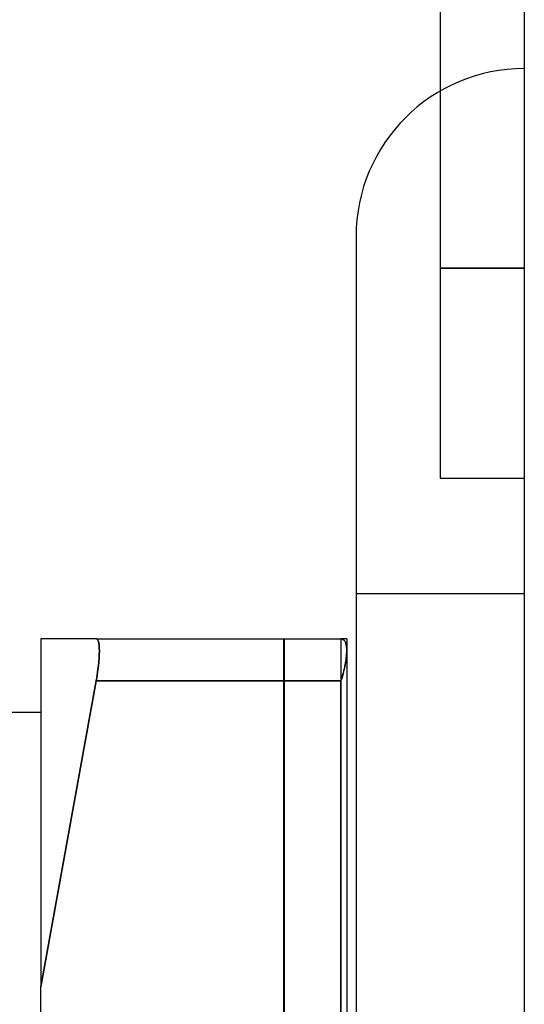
# Model space of a CAD drawing. Header units: millimetres. Extents: x -50 to 1, y 0 to 191.
# Tile 22 of 151: x -18.35 to -15.95, y 9.35 to 14.03. Entities that reach past the tile are written whole.
import ezdxf

# ---------------------------------------------------------------- set-up
doc = ezdxf.new("R2010")
doc.units = ezdxf.units.MM
doc.layers.add('MAIN-2', color=7, linetype='Continuous')

msp = doc.modelspace()

# ---------------------------------------------------------------- linework, layer by layer
at = {"layer": 'MAIN-2'}
for p, q in [((-16.35, 14.75), (-16.35, 11.85)), ((-15.95, 14.7), (-15.95, 12.85)), ((-15.95, 13.8), (-15.95, 13.8)), ((-15.95, 13.8), (-15.95, 13.8)), ((-15.95, 13.8), (-15.95, 13.8)), ((-15.95, 13.8), (-15.95, 13.8)), ((-15.95, 13.8), (-15.95, 13.8)), ((-15.95, 13.8), (-15.95, 13.8)), ((-15.95, 13.8), (-15.95, 13.8)), ((-16.75, 13), (-16.75, 13)), ((-16.75, 13), (-16.75, 13)), ((-16.75, 13), (-16.75, 13)), ((-16.75, 13), (-16.75, 13)), ((-16.75, 13), (-16.75, 13)), ((-16.75, 13), (-16.75, 13)), ((-16.75, 13), (-16.75, 11.3)), ((-16.75, 13), (-16.75, 13)), ((-16.35, 12.85), (-15.95, 12.85)), ((-15.95, 12.85), (-16.35, 12.85)), ((-16.35, 12.85), (-15.95, 12.85)), ((-15.95, 12.85), (-16.35, 12.85)), ((-16.35, 12.85), (-15.95, 12.85)), ((-15.95, 12.85), (-16.35, 12.85)), ((-16.35, 12.85), (-15.95, 12.85)), ((-15.95, 12.85), (-16.35, 12.85)), ((-16.35, 12.85), (-15.95, 12.85)), ((-15.95, 12.85), (-16.35, 12.85)), ((-16.35, 12.85), (-15.95, 12.85)), ((-15.95, 12.85), (-16.35, 12.85)), ((-16.35, 12.85), (-15.95, 12.85)), ((-15.95, 12.85), (-16.35, 12.85)), ((-15.95, 12.85), (-15.95, 11.85)), ((-16.35, 11.85), (-16.35, 11.85)), ((-16.35, 11.85), (-15.95, 11.85)), ((-16.35, 11.85), (-16.35, 11.85)), ((-16.35, 11.85), (-16.35, 11.85)), ((-16.35, 11.85), (-16.35, 11.85)), ((-16.35, 11.85), (-16.35, 11.85)), ((-16.35, 11.85), (-16.35, 11.85)), ((-16.35, 11.85), (-16.35, 11.85)), ((-16.35, 11.85), (-16.35, 11.85)), ((-16.35, 11.85), (-16.35, 11.85)), ((-16.35, 11.85), (-16.35, 11.85)), ((-16.35, 11.85), (-16.35, 11.85)), ((-16.35, 11.85), (-16.35, 11.85)), ((-16.35, 11.85), (-16.35, 11.85)), ((-16.35, 11.85), (-16.35, 11.85)), ((-15.95, 11.85), (-15.95, 2.9)), ((-15.95, 11.85), (-15.95, 11.85)), ((-15.95, 11.85), (-15.95, 11.85)), ((-15.95, 11.85), (-15.95, 11.85)), ((-15.95, 11.85), (-15.95, 11.85)), ((-15.95, 11.85), (-15.95, 11.85)), ((-15.95, 11.85), (-15.95, 11.85)), ((-15.95, 11.85), (-15.95, 11.85)), ((-15.95, 11.85), (-15.95, 11.85)), ((-15.95, 11.85), (-15.95, 11.85)), ((-15.95, 11.85), (-15.95, 11.85)), ((-15.95, 11.85), (-15.95, 11.85)), ((-15.95, 11.85), (-15.95, 11.85)), ((-15.95, 11.85), (-15.95, 11.85)), ((-15.95, 11.85), (-15.95, 11.85)), ((-16.75, 11.3), (-16.75, 11.3)), ((-16.75, 11.3), (-16.75, 11.3)), ((-16.75, 11.3), (-16.75, 11.3)), ((-16.75, 11.3), (-16.75, 11.3)), ((-16.75, 11.3), (-16.75, 11.3)), ((-16.75, 11.3), (-16.75, 11.3)), ((-16.75, 11.3), (-16.75, 11.3)), ((-16.75, 11.3), (-16.75, 11.3)), ((-16.75, 11.3), (-16.75, 11.3)), ((-16.75, 11.3), (-16.75, 11.3)), ((-16.75, 11.3), (-16.75, 11.3)), ((-16.75, 11.3), (-16.75, 11.3)), ((-16.75, 11.3), (-16.75, 11.3)), ((-16.75, 11.3), (-16.75, 3.4)), ((-16.75, 11.3), (-16.75, 11.3)), ((-16.75, 11.3), (-15.95, 11.3)), ((-15.95, 11.3), (-15.95, 11.3)), ((-15.95, 11.3), (-15.95, 11.3)), ((-15.95, 11.3), (-15.95, 11.3)), ((-15.95, 11.3), (-15.95, 11.3)), ((-15.95, 11.3), (-15.95, 11.3)), ((-15.95, 11.3), (-15.95, 11.3)), ((-15.95, 11.3), (-15.95, 11.3)), ((-15.95, 11.3), (-15.95, 11.3)), ((-15.95, 11.3), (-15.95, 11.3)), ((-15.95, 11.3), (-15.95, 11.3)), ((-15.95, 11.3), (-15.95, 11.3)), ((-15.95, 11.3), (-15.95, 11.3)), ((-15.95, 11.3), (-15.95, 11.3)), ((-15.95, 11.3), (-15.95, 11.3)), ((-18.25, 11.085), (-18.25, 9.4283)), ((-18.25, 11.085), (-18.25, 11.085)), ((-17.9862, 11.085), (-18.25, 11.085)), ((-18.25, 11.085), (-18.25, 11.085)), ((-18.25, 11.085), (-18.25, 11.085)), ((-18.25, 11.085), (-18.25, 11.085)), ((-18.25, 11.085), (-18.25, 11.085)), ((-18.25, 11.085), (-18.25, 11.085)), ((-18.25, 11.085), (-18.25, 11.085)), ((-17.9862, 11.085), (-16.822, 11.085)), ((-17.9862, 11.085), (-17.9837, 11.0846)), ((-17.9837, 11.0846), (-17.9862, 11.085)), ((-17.9862, 11.085), (-17.9837, 11.0846)), ((-17.9837, 11.0846), (-17.9862, 11.085)), ((-17.9862, 11.085), (-17.9837, 11.0846)), ((-17.9837, 11.0846), (-17.9862, 11.085)), ((-17.9862, 11.085), (-17.9837, 11.0846)), ((-17.9837, 11.0846), (-17.9862, 11.085)), ((-17.9837, 11.0846), (-17.9862, 11.085)), ((-17.9862, 11.085), (-17.9837, 11.0846)), ((-17.9862, 11.085), (-17.9837, 11.0846)), ((-17.9837, 11.0846), (-17.9862, 11.085)), ((-17.9862, 11.085), (-17.9837, 11.0846)), ((-17.9837, 11.0846), (-17.9862, 11.085)), ((-17.9837, 11.0846), (-17.9815, 11.0832)), ((-17.9815, 11.0832), (-17.9837, 11.0846)), ((-17.9837, 11.0846), (-17.9815, 11.0832)), ((-17.9815, 11.0832), (-17.9837, 11.0846)), ((-17.9837, 11.0846), (-17.9815, 11.0832)), ((-17.9815, 11.0832), (-17.9837, 11.0846)), ((-17.9837, 11.0846), (-17.9815, 11.0832)), ((-17.9815, 11.0832), (-17.9837, 11.0846)), ((-17.9815, 11.0832), (-17.9837, 11.0846)), ((-17.9837, 11.0846), (-17.9815, 11.0832)), ((-17.9837, 11.0846), (-17.9815, 11.0832)), ((-17.9815, 11.0832), (-17.9837, 11.0846)), ((-17.9837, 11.0846), (-17.9815, 11.0832)), ((-17.9815, 11.0832), (-17.9837, 11.0846)), ((-17.9815, 11.0832), (-17.9796, 11.0811)), ((-17.9796, 11.0811), (-17.9815, 11.0832)), ((-17.9815, 11.0832), (-17.9796, 11.0811)), ((-17.9796, 11.0811), (-17.9815, 11.0832)), ((-17.9815, 11.0832), (-17.9796, 11.0811)), ((-17.9796, 11.0811), (-17.9815, 11.0832)), ((-17.9815, 11.0832), (-17.9796, 11.0811)), ((-17.9796, 11.0811), (-17.9815, 11.0832)), ((-17.9796, 11.0811), (-17.9815, 11.0832)), ((-17.9815, 11.0832), (-17.9796, 11.0811)), ((-17.9815, 11.0832), (-17.9796, 11.0811)), ((-17.9796, 11.0811), (-17.9815, 11.0832)), ((-17.9815, 11.0832), (-17.9796, 11.0811)), ((-17.9796, 11.0811), (-17.9815, 11.0832)), ((-17.9796, 11.0811), (-17.9779, 11.0783)), ((-17.9779, 11.0783), (-17.9796, 11.0811)), ((-17.9796, 11.0811), (-17.9779, 11.0783)), ((-17.9779, 11.0783), (-17.9796, 11.0811)), ((-17.9796, 11.0811), (-17.9779, 11.0783)), ((-17.9779, 11.0783), (-17.9796, 11.0811)), ((-17.9796, 11.0811), (-17.9779, 11.0783)), ((-17.9779, 11.0783), (-17.9796, 11.0811)), ((-17.9779, 11.0783), (-17.9796, 11.0811)), ((-17.9796, 11.0811), (-17.9779, 11.0783)), ((-17.9796, 11.0811), (-17.9779, 11.0783)), ((-17.9779, 11.0783), (-17.9796, 11.0811)), ((-17.9796, 11.0811), (-17.9779, 11.0783)), ((-17.9779, 11.0783), (-17.9796, 11.0811)), ((-17.9779, 11.0783), (-17.9765, 11.0748)), ((-17.9765, 11.0748), (-17.9779, 11.0783)), ((-17.9779, 11.0783), (-17.9765, 11.0748)), ((-17.9765, 11.0748), (-17.9779, 11.0783)), ((-17.9779, 11.0783), (-17.9765, 11.0748)), ((-17.9765, 11.0748), (-17.9779, 11.0783)), ((-17.9779, 11.0783), (-17.9765, 11.0748)), ((-17.9765, 11.0748), (-17.9779, 11.0783)), ((-17.9765, 11.0748), (-17.9779, 11.0783)), ((-17.9779, 11.0783), (-17.9765, 11.0748)), ((-17.9779, 11.0783), (-17.9765, 11.0748)), ((-17.9765, 11.0748), (-17.9779, 11.0783)), ((-17.9779, 11.0783), (-17.9765, 11.0748)), ((-17.9765, 11.0748), (-17.9779, 11.0783)), ((-17.9765, 11.0748), (-17.9753, 11.0707)), ((-17.9753, 11.0707), (-17.9765, 11.0748)), ((-17.9765, 11.0748), (-17.9753, 11.0707)), ((-17.9753, 11.0707), (-17.9765, 11.0748)), ((-17.9765, 11.0748), (-17.9753, 11.0707)), ((-17.9753, 11.0707), (-17.9765, 11.0748)), ((-17.9765, 11.0748), (-17.9753, 11.0707)), ((-17.9753, 11.0707), (-17.9765, 11.0748)), ((-17.9753, 11.0707), (-17.9765, 11.0748)), ((-17.9765, 11.0748), (-17.9753, 11.0707)), ((-17.9765, 11.0748), (-17.9753, 11.0707)), ((-17.9753, 11.0707), (-17.9765, 11.0748)), ((-17.9765, 11.0748), (-17.9753, 11.0707)), ((-17.9753, 11.0707), (-17.9765, 11.0748)), ((-17.9753, 11.0707), (-17.9743, 11.0662)), ((-17.9743, 11.0662), (-17.9753, 11.0707)), ((-17.9753, 11.0707), (-17.9743, 11.0662)), ((-17.9743, 11.0662), (-17.9753, 11.0707)), ((-17.9753, 11.0707), (-17.9743, 11.0662)), ((-17.9743, 11.0662), (-17.9753, 11.0707)), ((-17.9753, 11.0707), (-17.9743, 11.0662)), ((-17.9743, 11.0662), (-17.9753, 11.0707)), ((-17.9743, 11.0662), (-17.9753, 11.0707)), ((-17.9753, 11.0707), (-17.9743, 11.0662)), ((-17.9753, 11.0707), (-17.9743, 11.0662)), ((-17.9743, 11.0662), (-17.9753, 11.0707)), ((-17.9753, 11.0707), (-17.9743, 11.0662)), ((-17.9743, 11.0662), (-17.9753, 11.0707)), ((-17.9743, 11.0662), (-17.9734, 11.0612)), ((-17.9734, 11.0612), (-17.9743, 11.0662)), ((-17.9743, 11.0662), (-17.9734, 11.0612)), ((-17.9734, 11.0612), (-17.9743, 11.0662)), ((-17.9743, 11.0662), (-17.9734, 11.0612)), ((-17.9734, 11.0612), (-17.9743, 11.0662)), ((-17.9743, 11.0662), (-17.9734, 11.0612)), ((-17.9734, 11.0612), (-17.9743, 11.0662)), ((-17.9734, 11.0612), (-17.9743, 11.0662)), ((-17.9743, 11.0662), (-17.9734, 11.0612)), ((-17.9743, 11.0662), (-17.9734, 11.0612)), ((-17.9734, 11.0612), (-17.9743, 11.0662)), ((-17.9743, 11.0662), (-17.9734, 11.0612)), ((-17.9734, 11.0612), (-17.9743, 11.0662)), ((-17.095, 11.085), (-17.095, 9.835)), ((-17.095, 11.085), (-17.095, 9.835)), ((-17.095, 11.085), (-17.095, 9.835)), ((-17.095, 11.085), (-17.095, 9.835)), ((-17.095, 11.085), (-17.095, 9.835)), ((-17.095, 11.085), (-17.095, 9.835)), ((-17.095, 11.085), (-17.095, 9.835)), ((-17.0924, 3.5851), (-17.0924, 11.085)), ((-17.0924, 3.5851), (-17.0924, 11.085)), ((-17.0924, 3.5851), (-17.0924, 11.085)), ((-17.0924, 3.5851), (-17.0924, 11.085)), ((-17.0924, 3.5851), (-17.0924, 11.085)), ((-17.0924, 3.5851), (-17.0924, 11.085)), ((-17.0924, 3.5851), (-17.0924, 11.085)), ((-17.0919, 11.085), (-17.0919, 3.5851)), ((-17.0919, 11.085), (-17.0919, 3.5851)), ((-17.0919, 11.085), (-17.0919, 3.5851)), ((-17.0919, 11.085), (-17.0919, 3.5851)), ((-17.0919, 11.085), (-17.0919, 3.5851)), ((-17.0919, 11.085), (-17.0919, 3.5851)), ((-17.0919, 11.085), (-17.0919, 3.5851)), ((-16.7943, 11.085), (-16.822, 11.085)), ((-16.822, 11.085), (-16.822, 3.5851)), ((-16.822, 11.085), (-16.822, 3.5851)), ((-16.822, 11.085), (-16.822, 3.5851)), ((-16.822, 11.085), (-16.822, 3.5851)), ((-16.822, 11.085), (-16.822, 3.5851)), ((-16.822, 11.085), (-16.822, 3.5851)), ((-16.822, 11.085), (-16.822, 3.5851)), ((-16.822, 11.085), (-16.822, 3.5851)), ((-16.822, 11.085), (-16.822, 3.5851)), ((-16.822, 11.085), (-16.822, 3.5851)), ((-16.822, 11.085), (-16.822, 3.5851)), ((-16.822, 11.085), (-16.822, 3.5851)), ((-16.822, 11.085), (-16.822, 3.5851)), ((-16.822, 11.085), (-16.822, 3.5851)), ((-16.822, 11.085), (-16.8186, 11.0847)), ((-16.819, 11.0848), (-16.822, 11.085)), ((-16.822, 11.085), (-16.8186, 11.0847)), ((-16.819, 11.0848), (-16.822, 11.085)), ((-16.822, 11.085), (-16.8186, 11.0847)), ((-16.819, 11.0848), (-16.822, 11.085)), ((-16.822, 11.085), (-16.8186, 11.0847)), ((-16.819, 11.0848), (-16.822, 11.085)), ((-16.819, 11.0848), (-16.822, 11.085)), ((-16.822, 11.085), (-16.8186, 11.0847)), ((-16.822, 11.085), (-16.8186, 11.0847)), ((-16.819, 11.0848), (-16.822, 11.085)), ((-16.822, 11.085), (-16.8186, 11.0847)), ((-16.819, 11.0848), (-16.822, 11.085)), ((-16.8161, 11.0841), (-16.819, 11.0848)), ((-16.8161, 11.0841), (-16.819, 11.0848)), ((-16.8161, 11.0841), (-16.819, 11.0848)), ((-16.8161, 11.0841), (-16.819, 11.0848)), ((-16.8161, 11.0841), (-16.819, 11.0848)), ((-16.8161, 11.0841), (-16.819, 11.0848)), ((-16.8161, 11.0841), (-16.819, 11.0848)), ((-16.8186, 11.0847), (-16.8153, 11.0838)), ((-16.8186, 11.0847), (-16.8153, 11.0838)), ((-16.8186, 11.0847), (-16.8153, 11.0838)), ((-16.8186, 11.0847), (-16.8153, 11.0838)), ((-16.8186, 11.0847), (-16.8153, 11.0838)), ((-16.8186, 11.0847), (-16.8153, 11.0838)), ((-16.8186, 11.0847), (-16.8153, 11.0838)), ((-16.8134, 11.083), (-16.8161, 11.0841)), ((-16.8134, 11.083), (-16.8161, 11.0841)), ((-16.8134, 11.083), (-16.8161, 11.0841)), ((-16.8134, 11.083), (-16.8161, 11.0841)), ((-16.8134, 11.083), (-16.8161, 11.0841)), ((-16.8134, 11.083), (-16.8161, 11.0841)), ((-16.8134, 11.083), (-16.8161, 11.0841)), ((-16.8153, 11.0838), (-16.8123, 11.0824)), ((-16.8153, 11.0838), (-16.8123, 11.0824)), ((-16.8153, 11.0838), (-16.8123, 11.0824)), ((-16.8153, 11.0838), (-16.8123, 11.0824)), ((-16.8153, 11.0838), (-16.8123, 11.0824)), ((-16.8153, 11.0838), (-16.8123, 11.0824)), ((-16.8153, 11.0838), (-16.8123, 11.0824)), ((-16.8109, 11.0814), (-16.8134, 11.083)), ((-16.8109, 11.0814), (-16.8134, 11.083)), ((-16.8109, 11.0814), (-16.8134, 11.083)), ((-16.8109, 11.0814), (-16.8134, 11.083)), ((-16.8109, 11.0814), (-16.8134, 11.083)), ((-16.8109, 11.0814), (-16.8134, 11.083)), ((-16.8109, 11.0814), (-16.8134, 11.083)), ((-16.8123, 11.0824), (-16.8096, 11.0804)), ((-16.8123, 11.0824), (-16.8096, 11.0804)), ((-16.8123, 11.0824), (-16.8096, 11.0804)), ((-16.8123, 11.0824), (-16.8096, 11.0804)), ((-16.8123, 11.0824), (-16.8096, 11.0804)), ((-16.8123, 11.0824), (-16.8096, 11.0804)), ((-16.8123, 11.0824), (-16.8096, 11.0804)), ((-16.8085, 11.0795), (-16.8109, 11.0814)), ((-16.8085, 11.0795), (-16.8109, 11.0814)), ((-16.8085, 11.0795), (-16.8109, 11.0814)), ((-16.8085, 11.0795), (-16.8109, 11.0814)), ((-16.8085, 11.0795), (-16.8109, 11.0814)), ((-16.8085, 11.0795), (-16.8109, 11.0814)), ((-16.8085, 11.0795), (-16.8109, 11.0814)), ((-16.8096, 11.0804), (-16.807, 11.078)), ((-16.8096, 11.0804), (-16.807, 11.078)), ((-16.8096, 11.0804), (-16.807, 11.078)), ((-16.8096, 11.0804), (-16.807, 11.078)), ((-16.8096, 11.0804), (-16.807, 11.078)), ((-16.8096, 11.0804), (-16.807, 11.078)), ((-16.8096, 11.0804), (-16.807, 11.078)), ((-16.8064, 11.0773), (-16.8085, 11.0795)), ((-16.8064, 11.0773), (-16.8085, 11.0795)), ((-16.8064, 11.0773), (-16.8085, 11.0795)), ((-16.8064, 11.0773), (-16.8085, 11.0795)), ((-16.8064, 11.0773), (-16.8085, 11.0795)), ((-16.8064, 11.0773), (-16.8085, 11.0795)), ((-16.8064, 11.0773), (-16.8085, 11.0795)), ((-16.807, 11.078), (-16.8048, 11.0752)), ((-16.807, 11.078), (-16.8048, 11.0752)), ((-16.807, 11.078), (-16.8048, 11.0752)), ((-16.807, 11.078), (-16.8048, 11.0752)), ((-16.807, 11.078), (-16.8048, 11.0752)), ((-16.807, 11.078), (-16.8048, 11.0752)), ((-16.807, 11.078), (-16.8048, 11.0752)), ((-16.8044, 11.0747), (-16.8064, 11.0773)), ((-16.8044, 11.0747), (-16.8064, 11.0773)), ((-16.8044, 11.0747), (-16.8064, 11.0773)), ((-16.8044, 11.0747), (-16.8064, 11.0773)), ((-16.8044, 11.0747), (-16.8064, 11.0773)), ((-16.8044, 11.0747), (-16.8064, 11.0773)), ((-16.8044, 11.0747), (-16.8064, 11.0773)), ((-16.8048, 11.0752), (-16.8027, 11.0719)), ((-16.8048, 11.0752), (-16.8027, 11.0719)), ((-16.8048, 11.0752), (-16.8027, 11.0719)), ((-16.8048, 11.0752), (-16.8027, 11.0719)), ((-16.8048, 11.0752), (-16.8027, 11.0719)), ((-16.8048, 11.0752), (-16.8027, 11.0719)), ((-16.8048, 11.0752), (-16.8027, 11.0719)), ((-16.8026, 11.0717), (-16.8044, 11.0747)), ((-16.8026, 11.0717), (-16.8044, 11.0747)), ((-16.8026, 11.0717), (-16.8044, 11.0747)), ((-16.8026, 11.0717), (-16.8044, 11.0747)), ((-16.8026, 11.0717), (-16.8044, 11.0747)), ((-16.8026, 11.0717), (-16.8044, 11.0747)), ((-16.8026, 11.0717), (-16.8044, 11.0747)), ((-16.8027, 11.0719), (-16.8009, 11.0682)), ((-16.8027, 11.0719), (-16.8009, 11.0682)), ((-16.8027, 11.0719), (-16.8009, 11.0682)), ((-16.8027, 11.0719), (-16.8009, 11.0682)), ((-16.8027, 11.0719), (-16.8009, 11.0682)), ((-16.8027, 11.0719), (-16.8009, 11.0682)), ((-16.8027, 11.0719), (-16.8009, 11.0682)), ((-16.801, 11.0684), (-16.8026, 11.0717)), ((-16.801, 11.0684), (-16.8026, 11.0717)), ((-16.801, 11.0684), (-16.8026, 11.0717)), ((-16.801, 11.0684), (-16.8026, 11.0717)), ((-16.801, 11.0684), (-16.8026, 11.0717)), ((-16.801, 11.0684), (-16.8026, 11.0717)), ((-16.801, 11.0684), (-16.8026, 11.0717)), ((-16.7996, 11.0647), (-16.801, 11.0684)), ((-16.7996, 11.0647), (-16.801, 11.0684)), ((-16.7996, 11.0647), (-16.801, 11.0684)), ((-16.7996, 11.0647), (-16.801, 11.0684)), ((-16.7996, 11.0647), (-16.801, 11.0684)), ((-16.7996, 11.0647), (-16.801, 11.0684)), ((-16.7996, 11.0647), (-16.801, 11.0684)), ((-16.8009, 11.0682), (-16.7993, 11.0639)), ((-16.8009, 11.0682), (-16.7993, 11.0639)), ((-16.8009, 11.0682), (-16.7993, 11.0639)), ((-16.8009, 11.0682), (-16.7993, 11.0639)), ((-16.8009, 11.0682), (-16.7993, 11.0639)), ((-16.8009, 11.0682), (-16.7993, 11.0639)), ((-16.8009, 11.0682), (-16.7993, 11.0639)), ((-16.7983, 11.0605), (-16.7996, 11.0647)), ((-16.7983, 11.0605), (-16.7996, 11.0647)), ((-16.7983, 11.0605), (-16.7996, 11.0647)), ((-16.7983, 11.0605), (-16.7996, 11.0647)), ((-16.7983, 11.0605), (-16.7996, 11.0647)), ((-16.7983, 11.0605), (-16.7996, 11.0647)), ((-16.7983, 11.0605), (-16.7996, 11.0647)), ((-16.7993, 11.0639), (-16.7979, 11.059)), ((-16.7993, 11.0639), (-16.7979, 11.059)), ((-16.7993, 11.0639), (-16.7979, 11.059)), ((-16.7993, 11.0639), (-16.7979, 11.059)), ((-16.7993, 11.0639), (-16.7979, 11.059)), ((-16.7993, 11.0639), (-16.7979, 11.059)), ((-16.7993, 11.0639), (-16.7979, 11.059)), ((-16.7943, 11.085), (-16.7943, 11.085)), ((-16.7943, 11.085), (-16.7943, 3.5851)), ((-16.7943, 11.085), (-16.7943, 11.085)), ((-16.7943, 11.085), (-16.7943, 11.085)), ((-16.7943, 11.085), (-16.7943, 11.085)), ((-16.7943, 11.085), (-16.7943, 11.085)), ((-16.7943, 11.085), (-16.7943, 11.085)), ((-16.7943, 11.085), (-16.7943, 11.085)), ((-17.9734, 11.0612), (-17.9727, 11.0558)), ((-17.9727, 11.0558), (-17.9734, 11.0612)), ((-17.9734, 11.0612), (-17.9727, 11.0558)), ((-17.9727, 11.0558), (-17.9734, 11.0612)), ((-17.9734, 11.0612), (-17.9727, 11.0558)), ((-17.9727, 11.0558), (-17.9734, 11.0612)), ((-17.9734, 11.0612), (-17.9727, 11.0558)), ((-17.9727, 11.0558), (-17.9734, 11.0612)), ((-17.9727, 11.0558), (-17.9734, 11.0612)), ((-17.9734, 11.0612), (-17.9727, 11.0558)), ((-17.9734, 11.0612), (-17.9727, 11.0558)), ((-17.9727, 11.0558), (-17.9734, 11.0612)), ((-17.9734, 11.0612), (-17.9727, 11.0558)), ((-17.9727, 11.0558), (-17.9734, 11.0612)), ((-17.9727, 11.0558), (-17.9721, 11.05)), ((-17.9721, 11.05), (-17.9727, 11.0558)), ((-17.9727, 11.0558), (-17.9721, 11.05)), ((-17.9721, 11.05), (-17.9727, 11.0558)), ((-17.9727, 11.0558), (-17.9721, 11.05)), ((-17.9721, 11.05), (-17.9727, 11.0558)), ((-17.9727, 11.0558), (-17.9721, 11.05)), ((-17.9721, 11.05), (-17.9727, 11.0558)), ((-17.9721, 11.05), (-17.9727, 11.0558)), ((-17.9727, 11.0558), (-17.9721, 11.05)), ((-17.9727, 11.0558), (-17.9721, 11.05)), ((-17.9721, 11.05), (-17.9727, 11.0558)), ((-17.9727, 11.0558), (-17.9721, 11.05)), ((-17.9721, 11.05), (-17.9727, 11.0558)), ((-17.9721, 11.05), (-17.9717, 11.0438)), ((-17.9717, 11.0438), (-17.9721, 11.05)), ((-17.9721, 11.05), (-17.9717, 11.0438)), ((-17.9717, 11.0438), (-17.9721, 11.05)), ((-17.9721, 11.05), (-17.9717, 11.0438)), ((-17.9717, 11.0438), (-17.9721, 11.05)), ((-17.9721, 11.05), (-17.9717, 11.0438)), ((-17.9717, 11.0438), (-17.9721, 11.05)), ((-17.9717, 11.0438), (-17.9721, 11.05)), ((-17.9721, 11.05), (-17.9717, 11.0438)), ((-17.9721, 11.05), (-17.9717, 11.0438)), ((-17.9717, 11.0438), (-17.9721, 11.05)), ((-17.9721, 11.05), (-17.9717, 11.0438)), ((-17.9717, 11.0438), (-17.9721, 11.05)), ((-17.9717, 11.0438), (-17.9714, 11.0371)), ((-17.9714, 11.0371), (-17.9717, 11.0438)), ((-17.9717, 11.0438), (-17.9714, 11.0371)), ((-17.9714, 11.0371), (-17.9717, 11.0438)), ((-17.9717, 11.0438), (-17.9714, 11.0371)), ((-17.9714, 11.0371), (-17.9717, 11.0438)), ((-17.9717, 11.0438), (-17.9714, 11.0371)), ((-17.9714, 11.0371), (-17.9717, 11.0438)), ((-17.9714, 11.0371), (-17.9717, 11.0438)), ((-17.9717, 11.0438), (-17.9714, 11.0371)), ((-17.9717, 11.0438), (-17.9714, 11.0371)), ((-17.9714, 11.0371), (-17.9717, 11.0438)), ((-17.9717, 11.0438), (-17.9714, 11.0371)), ((-17.9714, 11.0371), (-17.9717, 11.0438)), ((-17.9714, 11.0371), (-17.9712, 11.0301)), ((-17.9712, 11.0301), (-17.9714, 11.0371)), ((-17.9714, 11.0371), (-17.9712, 11.0301)), ((-17.9712, 11.0301), (-17.9714, 11.0371)), ((-17.9714, 11.0371), (-17.9712, 11.0301)), ((-17.9712, 11.0301), (-17.9714, 11.0371)), ((-17.9714, 11.0371), (-17.9712, 11.0301)), ((-17.9712, 11.0301), (-17.9714, 11.0371)), ((-17.9712, 11.0301), (-17.9714, 11.0371)), ((-17.9714, 11.0371), (-17.9712, 11.0301)), ((-17.9714, 11.0371), (-17.9712, 11.0301)), ((-17.9712, 11.0301), (-17.9714, 11.0371)), ((-17.9714, 11.0371), (-17.9712, 11.0301)), ((-17.9712, 11.0301), (-17.9714, 11.0371)), ((-17.9712, 11.0227), (-17.9714, 11.0149)), ((-17.9714, 11.0149), (-17.9712, 11.0227)), ((-17.9712, 11.0227), (-17.9714, 11.0149)), ((-17.9714, 11.0149), (-17.9712, 11.0227)), ((-17.9712, 11.0227), (-17.9714, 11.0149)), ((-17.9714, 11.0149), (-17.9712, 11.0227)), ((-17.9712, 11.0227), (-17.9714, 11.0149)), ((-17.9714, 11.0149), (-17.9712, 11.0227)), ((-17.9714, 11.0149), (-17.9712, 11.0227)), ((-17.9712, 11.0227), (-17.9714, 11.0149)), ((-17.9712, 11.0227), (-17.9714, 11.0149)), ((-17.9714, 11.0149), (-17.9712, 11.0227)), ((-17.9712, 11.0227), (-17.9714, 11.0149)), ((-17.9714, 11.0149), (-17.9712, 11.0227)), ((-17.9712, 11.0301), (-17.9712, 11.0227)), ((-17.9712, 11.0227), (-17.9712, 11.0301)), ((-17.9712, 11.0301), (-17.9712, 11.0227)), ((-17.9712, 11.0227), (-17.9712, 11.0301)), ((-17.9712, 11.0301), (-17.9712, 11.0227)), ((-17.9712, 11.0227), (-17.9712, 11.0301)), ((-17.9712, 11.0301), (-17.9712, 11.0227)), ((-17.9712, 11.0227), (-17.9712, 11.0301)), ((-17.9712, 11.0227), (-17.9712, 11.0301)), ((-17.9712, 11.0301), (-17.9712, 11.0227)), ((-17.9712, 11.0301), (-17.9712, 11.0227)), ((-17.9712, 11.0227), (-17.9712, 11.0301)), ((-17.9712, 11.0301), (-17.9712, 11.0227)), ((-17.9712, 11.0227), (-17.9712, 11.0301)), ((-16.7972, 11.0559), (-16.7983, 11.0605)), ((-16.7972, 11.0559), (-16.7983, 11.0605)), ((-16.7972, 11.0559), (-16.7983, 11.0605)), ((-16.7972, 11.0559), (-16.7983, 11.0605)), ((-16.7972, 11.0559), (-16.7983, 11.0605)), ((-16.7972, 11.0559), (-16.7983, 11.0605)), ((-16.7972, 11.0559), (-16.7983, 11.0605)), ((-16.7979, 11.059), (-16.7967, 11.0536)), ((-16.7979, 11.059), (-16.7967, 11.0536)), ((-16.7979, 11.059), (-16.7967, 11.0536)), ((-16.7979, 11.059), (-16.7967, 11.0536)), ((-16.7979, 11.059), (-16.7967, 11.0536)), ((-16.7979, 11.059), (-16.7967, 11.0536)), ((-16.7979, 11.059), (-16.7967, 11.0536)), ((-16.7962, 11.0508), (-16.7972, 11.0559)), ((-16.7962, 11.0508), (-16.7972, 11.0559)), ((-16.7962, 11.0508), (-16.7972, 11.0559)), ((-16.7962, 11.0508), (-16.7972, 11.0559)), ((-16.7962, 11.0508), (-16.7972, 11.0559)), ((-16.7962, 11.0508), (-16.7972, 11.0559)), ((-16.7962, 11.0508), (-16.7972, 11.0559)), ((-16.7967, 11.0536), (-16.7957, 11.0476)), ((-16.7967, 11.0536), (-16.7957, 11.0476)), ((-16.7967, 11.0536), (-16.7957, 11.0476)), ((-16.7967, 11.0536), (-16.7957, 11.0476)), ((-16.7967, 11.0536), (-16.7957, 11.0476)), ((-16.7967, 11.0536), (-16.7957, 11.0476)), ((-16.7967, 11.0536), (-16.7957, 11.0476)), ((-16.7954, 11.0453), (-16.7962, 11.0508)), ((-16.7954, 11.0453), (-16.7962, 11.0508)), ((-16.7954, 11.0453), (-16.7962, 11.0508)), ((-16.7954, 11.0453), (-16.7962, 11.0508)), ((-16.7954, 11.0453), (-16.7962, 11.0508)), ((-16.7954, 11.0453), (-16.7962, 11.0508)), ((-16.7954, 11.0453), (-16.7962, 11.0508)), ((-16.7957, 11.0476), (-16.795, 11.041)), ((-16.7957, 11.0476), (-16.795, 11.041)), ((-16.7957, 11.0476), (-16.795, 11.041)), ((-16.7957, 11.0476), (-16.795, 11.041)), ((-16.7957, 11.0476), (-16.795, 11.041)), ((-16.7957, 11.0476), (-16.795, 11.041)), ((-16.7957, 11.0476), (-16.795, 11.041)), ((-16.7948, 11.0394), (-16.7954, 11.0453)), ((-16.7948, 11.0394), (-16.7954, 11.0453)), ((-16.7948, 11.0394), (-16.7954, 11.0453)), ((-16.7948, 11.0394), (-16.7954, 11.0453)), ((-16.7948, 11.0394), (-16.7954, 11.0453)), ((-16.7948, 11.0394), (-16.7954, 11.0453)), ((-16.7948, 11.0394), (-16.7954, 11.0453)), ((-16.795, 11.041), (-16.7945, 11.034)), ((-16.795, 11.041), (-16.7945, 11.034)), ((-16.795, 11.041), (-16.7945, 11.034)), ((-16.795, 11.041), (-16.7945, 11.034)), ((-16.795, 11.041), (-16.7945, 11.034)), ((-16.795, 11.041), (-16.7945, 11.034)), ((-16.795, 11.041), (-16.7945, 11.034)), ((-16.7945, 11.0181), (-16.795, 11.0093)), ((-16.7945, 11.0181), (-16.795, 11.0093)), ((-16.7945, 11.0181), (-16.795, 11.0093)), ((-16.7945, 11.0181), (-16.795, 11.0093)), ((-16.7945, 11.0181), (-16.795, 11.0093)), ((-16.7945, 11.0181), (-16.795, 11.0093)), ((-16.7945, 11.0181), (-16.795, 11.0093)), ((-16.7949, 11.0111), (-16.7945, 11.0189)), ((-16.7949, 11.0111), (-16.7945, 11.0189)), ((-16.7949, 11.0111), (-16.7945, 11.0189)), ((-16.7949, 11.0111), (-16.7945, 11.0189)), ((-16.7949, 11.0111), (-16.7945, 11.0189)), ((-16.7949, 11.0111), (-16.7945, 11.0189)), ((-16.7949, 11.0111), (-16.7945, 11.0189)), ((-16.7944, 11.033), (-16.7948, 11.0394)), ((-16.7944, 11.033), (-16.7948, 11.0394)), ((-16.7944, 11.033), (-16.7948, 11.0394)), ((-16.7944, 11.033), (-16.7948, 11.0394)), ((-16.7944, 11.033), (-16.7948, 11.0394)), ((-16.7944, 11.033), (-16.7948, 11.0394)), ((-16.7944, 11.033), (-16.7948, 11.0394)), ((-16.7945, 11.034), (-16.7943, 11.0265)), ((-16.7945, 11.034), (-16.7943, 11.0265)), ((-16.7945, 11.034), (-16.7943, 11.0265)), ((-16.7945, 11.034), (-16.7943, 11.0265)), ((-16.7945, 11.034), (-16.7943, 11.0265)), ((-16.7945, 11.034), (-16.7943, 11.0265)), ((-16.7945, 11.034), (-16.7943, 11.0265)), ((-16.7943, 11.0265), (-16.7945, 11.0181)), ((-16.7943, 11.0265), (-16.7945, 11.0181)), ((-16.7943, 11.0265), (-16.7945, 11.0181)), ((-16.7943, 11.0265), (-16.7945, 11.0181)), ((-16.7943, 11.0265), (-16.7945, 11.0181)), ((-16.7943, 11.0265), (-16.7945, 11.0181)), ((-16.7943, 11.0265), (-16.7945, 11.0181)), ((-16.7945, 11.0189), (-16.7943, 11.0263)), ((-16.7945, 11.0189), (-16.7943, 11.0263)), ((-16.7945, 11.0189), (-16.7943, 11.0263)), ((-16.7945, 11.0189), (-16.7943, 11.0263)), ((-16.7945, 11.0189), (-16.7943, 11.0263)), ((-16.7945, 11.0189), (-16.7943, 11.0263)), ((-16.7945, 11.0189), (-16.7943, 11.0263)), ((-16.7943, 11.0263), (-16.7944, 11.033)), ((-16.7943, 11.0263), (-16.7944, 11.033)), ((-16.7943, 11.0263), (-16.7944, 11.033)), ((-16.7943, 11.0263), (-16.7944, 11.033)), ((-16.7943, 11.0263), (-16.7944, 11.033)), ((-16.7943, 11.0263), (-16.7944, 11.033)), ((-16.7943, 11.0263), (-16.7944, 11.033)), ((-16.7943, 11.0265), (-16.7943, 9.796)), ((-16.7943, 11.0265), (-16.7943, 9.796)), ((-16.7943, 11.0265), (-16.7943, 9.796)), ((-16.7943, 11.0265), (-16.7943, 9.796)), ((-16.7943, 11.0265), (-16.7943, 9.796)), ((-16.7943, 11.0265), (-16.7943, 9.796)), ((-16.7943, 11.0265), (-16.7943, 9.796)), ((-16.7943, 11.0264), (-16.7943, 9.796)), ((-16.7943, 11.0264), (-16.7943, 9.796)), ((-16.7943, 11.0264), (-16.7943, 9.796)), ((-16.7943, 11.0264), (-16.7943, 9.796)), ((-16.7943, 11.0264), (-16.7943, 9.796)), ((-16.7943, 11.0264), (-16.7943, 9.796)), ((-16.7943, 11.0264), (-16.7943, 9.796)), ((-17.9743, 10.9699), (-17.9753, 10.9596)), ((-17.9753, 10.9596), (-17.9743, 10.9699)), ((-17.9743, 10.9699), (-17.9753, 10.9596)), ((-17.9753, 10.9596), (-17.9743, 10.9699)), ((-17.9743, 10.9699), (-17.9753, 10.9596)), ((-17.9753, 10.9596), (-17.9743, 10.9699)), ((-17.9743, 10.9699), (-17.9753, 10.9596)), ((-17.9753, 10.9596), (-17.9743, 10.9699)), ((-17.9753, 10.9596), (-17.9743, 10.9699)), ((-17.9743, 10.9699), (-17.9753, 10.9596)), ((-17.9743, 10.9699), (-17.9753, 10.9596)), ((-17.9753, 10.9596), (-17.9743, 10.9699)), ((-17.9743, 10.9699), (-17.9753, 10.9596)), ((-17.9753, 10.9596), (-17.9743, 10.9699)), ((-17.9734, 10.9797), (-17.9743, 10.9699)), ((-17.9743, 10.9699), (-17.9734, 10.9797)), ((-17.9734, 10.9797), (-17.9743, 10.9699)), ((-17.9743, 10.9699), (-17.9734, 10.9797)), ((-17.9734, 10.9797), (-17.9743, 10.9699)), ((-17.9743, 10.9699), (-17.9734, 10.9797)), ((-17.9734, 10.9797), (-17.9743, 10.9699)), ((-17.9743, 10.9699), (-17.9734, 10.9797)), ((-17.9743, 10.9699), (-17.9734, 10.9797)), ((-17.9734, 10.9797), (-17.9743, 10.9699)), ((-17.9734, 10.9797), (-17.9743, 10.9699)), ((-17.9743, 10.9699), (-17.9734, 10.9797)), ((-17.9734, 10.9797), (-17.9743, 10.9699)), ((-17.9743, 10.9699), (-17.9734, 10.9797)), ((-17.9727, 10.9891), (-17.9734, 10.9797)), ((-17.9734, 10.9797), (-17.9727, 10.9891)), ((-17.9727, 10.9891), (-17.9734, 10.9797)), ((-17.9734, 10.9797), (-17.9727, 10.9891)), ((-17.9727, 10.9891), (-17.9734, 10.9797)), ((-17.9734, 10.9797), (-17.9727, 10.9891)), ((-17.9727, 10.9891), (-17.9734, 10.9797)), ((-17.9734, 10.9797), (-17.9727, 10.9891)), ((-17.9734, 10.9797), (-17.9727, 10.9891)), ((-17.9727, 10.9891), (-17.9734, 10.9797)), ((-17.9727, 10.9891), (-17.9734, 10.9797)), ((-17.9734, 10.9797), (-17.9727, 10.9891)), ((-17.9727, 10.9891), (-17.9734, 10.9797)), ((-17.9734, 10.9797), (-17.9727, 10.9891)), ((-17.9721, 10.9981), (-17.9727, 10.9891)), ((-17.9727, 10.9891), (-17.9721, 10.9981)), ((-17.9721, 10.9981), (-17.9727, 10.9891)), ((-17.9727, 10.9891), (-17.9721, 10.9981)), ((-17.9721, 10.9981), (-17.9727, 10.9891)), ((-17.9727, 10.9891), (-17.9721, 10.9981)), ((-17.9721, 10.9981), (-17.9727, 10.9891)), ((-17.9727, 10.9891), (-17.9721, 10.9981)), ((-17.9727, 10.9891), (-17.9721, 10.9981)), ((-17.9721, 10.9981), (-17.9727, 10.9891)), ((-17.9721, 10.9981), (-17.9727, 10.9891)), ((-17.9727, 10.9891), (-17.9721, 10.9981)), ((-17.9721, 10.9981), (-17.9727, 10.9891)), ((-17.9727, 10.9891), (-17.9721, 10.9981)), ((-17.9717, 11.0067), (-17.9721, 10.9981)), ((-17.9721, 10.9981), (-17.9717, 11.0067)), ((-17.9717, 11.0067), (-17.9721, 10.9981)), ((-17.9721, 10.9981), (-17.9717, 11.0067)), ((-17.9717, 11.0067), (-17.9721, 10.9981)), ((-17.9721, 10.9981), (-17.9717, 11.0067)), ((-17.9717, 11.0067), (-17.9721, 10.9981)), ((-17.9721, 10.9981), (-17.9717, 11.0067)), ((-17.9721, 10.9981), (-17.9717, 11.0067)), ((-17.9717, 11.0067), (-17.9721, 10.9981)), ((-17.9717, 11.0067), (-17.9721, 10.9981)), ((-17.9721, 10.9981), (-17.9717, 11.0067)), ((-17.9717, 11.0067), (-17.9721, 10.9981)), ((-17.9721, 10.9981), (-17.9717, 11.0067)), ((-17.9714, 11.0149), (-17.9717, 11.0067)), ((-17.9717, 11.0067), (-17.9714, 11.0149)), ((-17.9714, 11.0149), (-17.9717, 11.0067)), ((-17.9717, 11.0067), (-17.9714, 11.0149)), ((-17.9714, 11.0149), (-17.9717, 11.0067)), ((-17.9717, 11.0067), (-17.9714, 11.0149)), ((-17.9714, 11.0149), (-17.9717, 11.0067)), ((-17.9717, 11.0067), (-17.9714, 11.0149)), ((-17.9717, 11.0067), (-17.9714, 11.0149)), ((-17.9714, 11.0149), (-17.9717, 11.0067)), ((-17.9714, 11.0149), (-17.9717, 11.0067)), ((-17.9717, 11.0067), (-17.9714, 11.0149)), ((-17.9714, 11.0149), (-17.9717, 11.0067)), ((-17.9717, 11.0067), (-17.9714, 11.0149)), ((-16.8001, 10.9714), (-16.802, 10.9614)), ((-16.8001, 10.9714), (-16.802, 10.9614)), ((-16.8001, 10.9714), (-16.802, 10.9614)), ((-16.8001, 10.9714), (-16.802, 10.9614)), ((-16.8001, 10.9714), (-16.802, 10.9614)), ((-16.8001, 10.9714), (-16.802, 10.9614)), ((-16.8001, 10.9714), (-16.802, 10.9614)), ((-16.8019, 10.9614), (-16.8003, 10.9699)), ((-16.8019, 10.9614), (-16.8003, 10.9699)), ((-16.8019, 10.9614), (-16.8003, 10.9699)), ((-16.8019, 10.9614), (-16.8003, 10.9699)), ((-16.8019, 10.9614), (-16.8003, 10.9699)), ((-16.8019, 10.9614), (-16.8003, 10.9699)), ((-16.8019, 10.9614), (-16.8003, 10.9699)), ((-16.8003, 10.9699), (-16.7988, 10.9783)), ((-16.8003, 10.9699), (-16.7988, 10.9783)), ((-16.8003, 10.9699), (-16.7988, 10.9783)), ((-16.8003, 10.9699), (-16.7988, 10.9783)), ((-16.8003, 10.9699), (-16.7988, 10.9783)), ((-16.8003, 10.9699), (-16.7988, 10.9783)), ((-16.8003, 10.9699), (-16.7988, 10.9783)), ((-16.7984, 10.9812), (-16.8001, 10.9714)), ((-16.7984, 10.9812), (-16.8001, 10.9714)), ((-16.7984, 10.9812), (-16.8001, 10.9714)), ((-16.7984, 10.9812), (-16.8001, 10.9714)), ((-16.7984, 10.9812), (-16.8001, 10.9714)), ((-16.7984, 10.9812), (-16.8001, 10.9714)), ((-16.7984, 10.9812), (-16.8001, 10.9714)), ((-16.7988, 10.9783), (-16.7975, 10.9867)), ((-16.7988, 10.9783), (-16.7975, 10.9867)), ((-16.7988, 10.9783), (-16.7975, 10.9867)), ((-16.7988, 10.9783), (-16.7975, 10.9867)), ((-16.7988, 10.9783), (-16.7975, 10.9867)), ((-16.7988, 10.9783), (-16.7975, 10.9867)), ((-16.7988, 10.9783), (-16.7975, 10.9867)), ((-16.797, 10.9908), (-16.7984, 10.9812)), ((-16.797, 10.9908), (-16.7984, 10.9812)), ((-16.797, 10.9908), (-16.7984, 10.9812)), ((-16.797, 10.9908), (-16.7984, 10.9812)), ((-16.797, 10.9908), (-16.7984, 10.9812)), ((-16.797, 10.9908), (-16.7984, 10.9812)), ((-16.797, 10.9908), (-16.7984, 10.9812)), ((-16.7975, 10.9867), (-16.7965, 10.995)), ((-16.7975, 10.9867), (-16.7965, 10.995)), ((-16.7975, 10.9867), (-16.7965, 10.995)), ((-16.7975, 10.9867), (-16.7965, 10.995)), ((-16.7975, 10.9867), (-16.7965, 10.995)), ((-16.7975, 10.9867), (-16.7965, 10.995)), ((-16.7975, 10.9867), (-16.7965, 10.995)), ((-16.7958, 11.0002), (-16.797, 10.9908)), ((-16.7958, 11.0002), (-16.797, 10.9908)), ((-16.7958, 11.0002), (-16.797, 10.9908)), ((-16.7958, 11.0002), (-16.797, 10.9908)), ((-16.7958, 11.0002), (-16.797, 10.9908)), ((-16.7958, 11.0002), (-16.797, 10.9908)), ((-16.7958, 11.0002), (-16.797, 10.9908)), ((-16.7965, 10.995), (-16.7956, 11.0031)), ((-16.7965, 10.995), (-16.7956, 11.0031)), ((-16.7965, 10.995), (-16.7956, 11.0031)), ((-16.7965, 10.995), (-16.7956, 11.0031)), ((-16.7965, 10.995), (-16.7956, 11.0031)), ((-16.7965, 10.995), (-16.7956, 11.0031)), ((-16.7965, 10.995), (-16.7956, 11.0031)), ((-16.795, 11.0093), (-16.7958, 11.0002)), ((-16.795, 11.0093), (-16.7958, 11.0002)), ((-16.795, 11.0093), (-16.7958, 11.0002)), ((-16.795, 11.0093), (-16.7958, 11.0002)), ((-16.795, 11.0093), (-16.7958, 11.0002)), ((-16.795, 11.0093), (-16.7958, 11.0002)), ((-16.795, 11.0093), (-16.7958, 11.0002)), ((-16.7956, 11.0031), (-16.7949, 11.0111)), ((-16.7956, 11.0031), (-16.7949, 11.0111)), ((-16.7956, 11.0031), (-16.7949, 11.0111)), ((-16.7956, 11.0031), (-16.7949, 11.0111)), ((-16.7956, 11.0031), (-16.7949, 11.0111)), ((-16.7956, 11.0031), (-16.7949, 11.0111)), ((-16.7956, 11.0031), (-16.7949, 11.0111)), ((-17.9796, 10.9256), (-17.9815, 10.9129)), ((-17.9815, 10.9129), (-17.9796, 10.9256)), ((-17.9796, 10.9256), (-17.9815, 10.9129)), ((-17.9815, 10.9129), (-17.9796, 10.9256)), ((-17.9796, 10.9256), (-17.9815, 10.9129)), ((-17.9815, 10.9129), (-17.9796, 10.9256)), ((-17.9796, 10.9256), (-17.9815, 10.9129)), ((-17.9815, 10.9129), (-17.9796, 10.9256)), ((-17.9815, 10.9129), (-17.9796, 10.9256)), ((-17.9796, 10.9256), (-17.9815, 10.9129)), ((-17.9796, 10.9256), (-17.9815, 10.9129)), ((-17.9815, 10.9129), (-17.9796, 10.9256)), ((-17.9796, 10.9256), (-17.9815, 10.9129)), ((-17.9815, 10.9129), (-17.9796, 10.9256)), ((-17.9779, 10.9375), (-17.9796, 10.9256)), ((-17.9796, 10.9256), (-17.9779, 10.9375)), ((-17.9779, 10.9375), (-17.9796, 10.9256)), ((-17.9796, 10.9256), (-17.9779, 10.9375)), ((-17.9779, 10.9375), (-17.9796, 10.9256)), ((-17.9796, 10.9256), (-17.9779, 10.9375)), ((-17.9779, 10.9375), (-17.9796, 10.9256)), ((-17.9796, 10.9256), (-17.9779, 10.9375)), ((-17.9796, 10.9256), (-17.9779, 10.9375)), ((-17.9779, 10.9375), (-17.9796, 10.9256)), ((-17.9779, 10.9375), (-17.9796, 10.9256)), ((-17.9796, 10.9256), (-17.9779, 10.9375)), ((-17.9779, 10.9375), (-17.9796, 10.9256)), ((-17.9796, 10.9256), (-17.9779, 10.9375)), ((-17.9765, 10.9488), (-17.9779, 10.9375)), ((-17.9779, 10.9375), (-17.9765, 10.9488)), ((-17.9765, 10.9488), (-17.9779, 10.9375)), ((-17.9779, 10.9375), (-17.9765, 10.9488)), ((-17.9765, 10.9488), (-17.9779, 10.9375)), ((-17.9779, 10.9375), (-17.9765, 10.9488)), ((-17.9765, 10.9488), (-17.9779, 10.9375)), ((-17.9779, 10.9375), (-17.9765, 10.9488)), ((-17.9779, 10.9375), (-17.9765, 10.9488)), ((-17.9765, 10.9488), (-17.9779, 10.9375)), ((-17.9765, 10.9488), (-17.9779, 10.9375)), ((-17.9779, 10.9375), (-17.9765, 10.9488)), ((-17.9765, 10.9488), (-17.9779, 10.9375)), ((-17.9779, 10.9375), (-17.9765, 10.9488)), ((-17.9753, 10.9596), (-17.9765, 10.9488)), ((-17.9765, 10.9488), (-17.9753, 10.9596)), ((-17.9753, 10.9596), (-17.9765, 10.9488)), ((-17.9765, 10.9488), (-17.9753, 10.9596)), ((-17.9753, 10.9596), (-17.9765, 10.9488)), ((-17.9765, 10.9488), (-17.9753, 10.9596)), ((-17.9753, 10.9596), (-17.9765, 10.9488)), ((-17.9765, 10.9488), (-17.9753, 10.9596)), ((-17.9765, 10.9488), (-17.9753, 10.9596)), ((-17.9753, 10.9596), (-17.9765, 10.9488)), ((-17.9753, 10.9596), (-17.9765, 10.9488)), ((-17.9765, 10.9488), (-17.9753, 10.9596)), ((-17.9753, 10.9596), (-17.9765, 10.9488)), ((-17.9765, 10.9488), (-17.9753, 10.9596)), ((-16.8131, 10.9154), (-16.8105, 10.9251)), ((-16.8131, 10.9154), (-16.8105, 10.9251)), ((-16.8131, 10.9154), (-16.8105, 10.9251)), ((-16.8131, 10.9154), (-16.8105, 10.9251)), ((-16.8131, 10.9154), (-16.8105, 10.9251)), ((-16.8131, 10.9154), (-16.8105, 10.9251)), ((-16.8131, 10.9154), (-16.8105, 10.9251)), ((-16.8092, 10.93), (-16.8121, 10.919)), ((-16.8092, 10.93), (-16.8121, 10.919)), ((-16.8092, 10.93), (-16.8121, 10.919)), ((-16.8092, 10.93), (-16.8121, 10.919)), ((-16.8092, 10.93), (-16.8121, 10.919)), ((-16.8092, 10.93), (-16.8121, 10.919)), ((-16.8092, 10.93), (-16.8121, 10.919)), ((-16.8105, 10.9251), (-16.808, 10.9346)), ((-16.8105, 10.9251), (-16.808, 10.9346)), ((-16.8105, 10.9251), (-16.808, 10.9346)), ((-16.8105, 10.9251), (-16.808, 10.9346)), ((-16.8105, 10.9251), (-16.808, 10.9346)), ((-16.8105, 10.9251), (-16.808, 10.9346)), ((-16.8105, 10.9251), (-16.808, 10.9346)), ((-16.8066, 10.9407), (-16.8092, 10.93)), ((-16.8066, 10.9407), (-16.8092, 10.93)), ((-16.8066, 10.9407), (-16.8092, 10.93)), ((-16.8066, 10.9407), (-16.8092, 10.93)), ((-16.8066, 10.9407), (-16.8092, 10.93)), ((-16.8066, 10.9407), (-16.8092, 10.93)), ((-16.8066, 10.9407), (-16.8092, 10.93)), ((-16.808, 10.9346), (-16.8058, 10.9438)), ((-16.808, 10.9346), (-16.8058, 10.9438)), ((-16.808, 10.9346), (-16.8058, 10.9438)), ((-16.808, 10.9346), (-16.8058, 10.9438)), ((-16.808, 10.9346), (-16.8058, 10.9438)), ((-16.808, 10.9346), (-16.8058, 10.9438)), ((-16.808, 10.9346), (-16.8058, 10.9438)), ((-16.8042, 10.9512), (-16.8066, 10.9407)), ((-16.8042, 10.9512), (-16.8066, 10.9407)), ((-16.8042, 10.9512), (-16.8066, 10.9407)), ((-16.8042, 10.9512), (-16.8066, 10.9407)), ((-16.8042, 10.9512), (-16.8066, 10.9407)), ((-16.8042, 10.9512), (-16.8066, 10.9407)), ((-16.8042, 10.9512), (-16.8066, 10.9407)), ((-16.8058, 10.9438), (-16.8038, 10.9527)), ((-16.8058, 10.9438), (-16.8038, 10.9527)), ((-16.8058, 10.9438), (-16.8038, 10.9527)), ((-16.8058, 10.9438), (-16.8038, 10.9527)), ((-16.8058, 10.9438), (-16.8038, 10.9527)), ((-16.8058, 10.9438), (-16.8038, 10.9527)), ((-16.8058, 10.9438), (-16.8038, 10.9527)), ((-16.802, 10.9614), (-16.8042, 10.9512)), ((-16.802, 10.9614), (-16.8042, 10.9512)), ((-16.802, 10.9614), (-16.8042, 10.9512)), ((-16.802, 10.9614), (-16.8042, 10.9512)), ((-16.802, 10.9614), (-16.8042, 10.9512)), ((-16.802, 10.9614), (-16.8042, 10.9512)), ((-16.802, 10.9614), (-16.8042, 10.9512)), ((-16.8038, 10.9527), (-16.8019, 10.9614)), ((-16.8038, 10.9527), (-16.8019, 10.9614)), ((-16.8038, 10.9527), (-16.8019, 10.9614)), ((-16.8038, 10.9527), (-16.8019, 10.9614)), ((-16.8038, 10.9527), (-16.8019, 10.9614)), ((-16.8038, 10.9527), (-16.8019, 10.9614)), ((-16.8038, 10.9527), (-16.8019, 10.9614)), ((-17.9862, 10.885), (-18.25, 9.4283)), ((-18.25, 9.4283), (-17.9862, 10.885)), ((-17.9862, 10.885), (-18.25, 9.4283)), ((-18.25, 9.4283), (-17.9862, 10.885)), ((-18.25, 9.4283), (-17.9862, 10.885)), ((-17.9862, 10.885), (-18.25, 9.4283)), ((-17.9862, 10.885), (-18.25, 9.4283)), ((-18.25, 9.4283), (-17.9862, 10.885)), ((-18.25, 9.4283), (-17.9862, 10.885)), ((-17.9862, 10.885), (-18.25, 9.4283)), ((-18.25, 9.4283), (-17.9862, 10.885)), ((-17.9862, 10.885), (-18.25, 9.4283)), ((-17.9862, 10.885), (-18.25, 9.4283)), ((-18.25, 9.4283), (-17.9862, 10.885)), ((-17.9837, 10.8994), (-17.9862, 10.885)), ((-17.9862, 10.885), (-17.9837, 10.8994)), ((-17.9837, 10.8994), (-17.9862, 10.885)), ((-17.9862, 10.885), (-17.9837, 10.8994)), ((-17.9837, 10.8994), (-17.9862, 10.885)), ((-17.9862, 10.885), (-17.9837, 10.8994)), ((-17.9837, 10.8994), (-17.9862, 10.885)), ((-17.9862, 10.885), (-17.9837, 10.8994)), ((-17.9862, 10.885), (-17.9837, 10.8994)), ((-17.9837, 10.8994), (-17.9862, 10.885)), ((-17.9837, 10.8994), (-17.9862, 10.885)), ((-17.9862, 10.885), (-17.9837, 10.8994)), ((-17.9837, 10.8994), (-17.9862, 10.885)), ((-17.9862, 10.885), (-17.9837, 10.8994)), ((-16.822, 10.885), (-17.9862, 10.885)), ((-17.9862, 10.885), (-16.822, 10.885)), ((-16.822, 10.885), (-17.9862, 10.885)), ((-17.9862, 10.885), (-16.822, 10.885)), ((-17.9862, 10.885), (-16.822, 10.885)), ((-16.822, 10.885), (-17.9862, 10.885)), ((-16.822, 10.885), (-17.9862, 10.885)), ((-17.9862, 10.885), (-16.822, 10.885)), ((-17.9862, 10.885), (-16.822, 10.885)), ((-16.822, 10.885), (-17.9862, 10.885)), ((-17.9862, 10.885), (-16.822, 10.885)), ((-16.822, 10.885), (-17.9862, 10.885)), ((-16.822, 10.885), (-17.9862, 10.885)), ((-17.9862, 10.885), (-16.822, 10.885)), ((-17.9815, 10.9129), (-17.9837, 10.8994)), ((-17.9837, 10.8994), (-17.9815, 10.9129)), ((-17.9815, 10.9129), (-17.9837, 10.8994)), ((-17.9837, 10.8994), (-17.9815, 10.9129)), ((-17.9815, 10.9129), (-17.9837, 10.8994)), ((-17.9837, 10.8994), (-17.9815, 10.9129)), ((-17.9815, 10.9129), (-17.9837, 10.8994)), ((-17.9837, 10.8994), (-17.9815, 10.9129)), ((-17.9837, 10.8994), (-17.9815, 10.9129)), ((-17.9815, 10.9129), (-17.9837, 10.8994)), ((-17.9815, 10.9129), (-17.9837, 10.8994)), ((-17.9837, 10.8994), (-17.9815, 10.9129)), ((-17.9815, 10.9129), (-17.9837, 10.8994)), ((-17.9837, 10.8994), (-17.9815, 10.9129)), ((-16.8185, 10.8965), (-16.822, 10.885)), ((-16.8185, 10.8965), (-16.822, 10.885)), ((-16.8185, 10.8965), (-16.822, 10.885)), ((-16.8185, 10.8965), (-16.822, 10.885)), ((-16.8185, 10.8965), (-16.822, 10.885)), ((-16.8185, 10.8965), (-16.822, 10.885)), ((-16.8185, 10.8965), (-16.822, 10.885)), ((-16.822, 10.885), (-16.8189, 10.8953)), ((-16.822, 10.885), (-16.8189, 10.8953)), ((-16.822, 10.885), (-16.8189, 10.8953)), ((-16.822, 10.885), (-16.8189, 10.8953)), ((-16.822, 10.885), (-16.8189, 10.8953)), ((-16.822, 10.885), (-16.8189, 10.8953)), ((-16.822, 10.885), (-16.8189, 10.8953)), ((-16.822, 3.7851), (-16.822, 10.885)), ((-16.822, 10.885), (-16.822, 3.7851)), ((-16.822, 3.7851), (-16.822, 10.885)), ((-16.822, 10.885), (-16.822, 3.7851)), ((-16.822, 10.885), (-16.822, 3.7851)), ((-16.822, 3.7851), (-16.822, 10.885)), ((-16.822, 3.7851), (-16.822, 10.885)), ((-16.822, 10.885), (-16.822, 3.7851)), ((-16.822, 10.885), (-16.822, 3.7851)), ((-16.822, 3.7851), (-16.822, 10.885)), ((-16.822, 10.885), (-16.822, 3.7851)), ((-16.822, 3.7851), (-16.822, 10.885)), ((-16.822, 3.7851), (-16.822, 10.885)), ((-16.822, 10.885), (-16.822, 3.7851)), ((-16.8189, 10.8953), (-16.8159, 10.9054)), ((-16.8189, 10.8953), (-16.8159, 10.9054)), ((-16.8189, 10.8953), (-16.8159, 10.9054)), ((-16.8189, 10.8953), (-16.8159, 10.9054)), ((-16.8189, 10.8953), (-16.8159, 10.9054)), ((-16.8189, 10.8953), (-16.8159, 10.9054)), ((-16.8189, 10.8953), (-16.8159, 10.9054)), ((-16.8152, 10.9078), (-16.8185, 10.8965)), ((-16.8152, 10.9078), (-16.8185, 10.8965)), ((-16.8152, 10.9078), (-16.8185, 10.8965)), ((-16.8152, 10.9078), (-16.8185, 10.8965)), ((-16.8152, 10.9078), (-16.8185, 10.8965)), ((-16.8152, 10.9078), (-16.8185, 10.8965)), ((-16.8152, 10.9078), (-16.8185, 10.8965)), ((-16.8159, 10.9054), (-16.8131, 10.9154)), ((-16.8159, 10.9054), (-16.8131, 10.9154)), ((-16.8159, 10.9054), (-16.8131, 10.9154)), ((-16.8159, 10.9054), (-16.8131, 10.9154)), ((-16.8159, 10.9054), (-16.8131, 10.9154)), ((-16.8159, 10.9054), (-16.8131, 10.9154)), ((-16.8159, 10.9054), (-16.8131, 10.9154)), ((-16.8121, 10.919), (-16.8152, 10.9078)), ((-16.8121, 10.919), (-16.8152, 10.9078)), ((-16.8121, 10.919), (-16.8152, 10.9078)), ((-16.8121, 10.919), (-16.8152, 10.9078)), ((-16.8121, 10.919), (-16.8152, 10.9078)), ((-16.8121, 10.919), (-16.8152, 10.9078)), ((-16.8121, 10.919), (-16.8152, 10.9078)), ((-19.75, 10.7351), (-18.25, 10.7351)), ((-19.75, 10.7351), (-18.25, 10.7351)), ((-19.75, 10.7351), (-18.25, 10.7351)), ((-19.75, 10.7351), (-18.25, 10.7351)), ((-19.75, 10.7351), (-18.25, 10.7351)), ((-19.75, 10.7351), (-18.25, 10.7351)), ((-19.75, 10.7351), (-18.25, 10.7351)), ((-17.095, 9.835), (-17.095, 8.585)), ((-17.095, 9.835), (-17.095, 8.585)), ((-17.095, 9.835), (-17.095, 8.585)), ((-17.095, 9.835), (-17.095, 8.585)), ((-17.095, 9.835), (-17.095, 8.585)), ((-17.095, 9.835), (-17.095, 8.585)), ((-17.095, 9.835), (-17.095, 8.585)), ((-16.7943, 9.796), (-16.7943, 8.5655)), ((-16.7943, 9.796), (-16.7943, 8.5655)), ((-16.7943, 9.796), (-16.7943, 8.5655)), ((-16.7943, 9.796), (-16.7943, 8.5655)), ((-16.7943, 9.796), (-16.7943, 8.5655)), ((-16.7943, 9.796), (-16.7943, 8.5655)), ((-16.7943, 9.796), (-16.7943, 8.5655)), ((-16.7943, 9.796), (-16.7943, 8.5655)), ((-16.7943, 9.796), (-16.7943, 8.5655)), ((-16.7943, 9.796), (-16.7943, 8.5655)), ((-16.7943, 9.796), (-16.7943, 8.5655)), ((-16.7943, 9.796), (-16.7943, 8.5655)), ((-16.7943, 9.796), (-16.7943, 8.5655)), ((-16.7943, 9.796), (-16.7943, 8.5655)), ((-18.25, 5.2418), (-18.25, 9.4283))]:
    msp.add_line(p, q, dxfattribs=at)
msp.add_arc((-15.95, 13), 0.8, 90, 180, dxfattribs=at)

doc.saveas('drawing.dxf')
